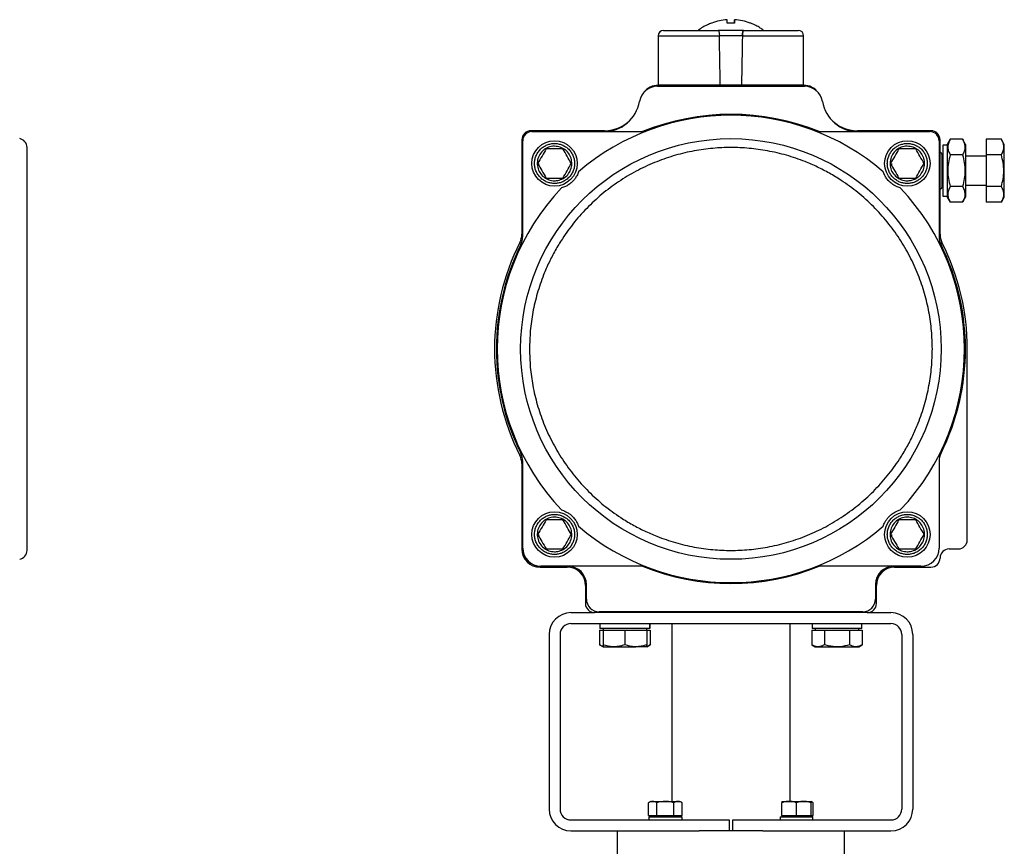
# Model space of a CAD drawing. Header units: millimetres. Extents: x 450 to 3165, y 25 to 2541.
# Tile 4 of 27: x 1058 to 1600, y 1275 to 1730. Entities that reach past the tile are written whole.
import ezdxf

# ---------------------------------------------------------------- set-up
doc = ezdxf.new("R2010")
doc.units = ezdxf.units.MM

msp = doc.modelspace()

# ---------------------------------------------------------------- linework, layer by layer
at = {"color": 7, "linetype": 'Continuous', "lineweight": 25}
for p, q in [((1447.19, 1729.56), (1447.19, 1729.56)), ((1451.19, 1727.69), (1451.19, 1729.56)), ((1451.2, 1727.69), (1451.2, 1729.56)), ((1459.96, 1727.69), (1459.78, 1727.69)), ((1409.2, 1720.69), (1409.2, 1693.69)), ((1455.53, 1720.69), (1442.86, 1720.69)), ((1489.2, 1693.69), (1489.2, 1720.69)), ((1408.78, 1692.99), (1489.62, 1692.99)), ((1409.2, 1693.69), (1443.35, 1693.69)), ((1489.2, 1693.49), (1409.2, 1693.49)), ((1413.2, 1693.69), (1413.2, 1693.49)), ((1443.35, 1693.69), (1455.04, 1693.69)), ((1455.04, 1693.69), (1489.2, 1693.69)), ((1485.2, 1693.49), (1485.2, 1693.69)), ((1379.62, 1668.49), (1339.2, 1668.49)), ((1339.7, 1667.99), (1400.61, 1667.99)), ((1497.78, 1667.99), (1558.7, 1667.99)), ((1559.2, 1668.49), (1518.78, 1668.49)), ((1334.2, 1663.49), (1334.2, 1611.54)), ((1334.7, 1610.31), (1334.7, 1662.99)), ((1563.7, 1662.99), (1563.7, 1610.31)), ((1564.2, 1611.54), (1564.2, 1663.49)), ((1569.82, 1663.82), (1568.2, 1660.99)), ((1576.57, 1663.82), (1569.82, 1663.82)), ((1578.2, 1660.99), (1576.57, 1663.82)), ((1589.55, 1663.82), (1589.55, 1655.16)), ((1597.92, 1663.82), (1589.55, 1663.82)), ((1599.55, 1660.99), (1597.92, 1663.82)), ((1356.81, 1658.49), (1347.58, 1658.49)), ((1550.81, 1658.49), (1541.58, 1658.49)), ((1568.2, 1660.49), (1565.7, 1660.49)), ((1565.7, 1660.49), (1565.7, 1646.49)), ((1568.2, 1660.99), (1568.2, 1631.99)), ((1578.2, 1660.99), (1578.2, 1631.99)), ((1599.55, 1646.49), (1599.55, 1660.99)), ((1565.35, 1637.67), (1565.35, 1655.32)), ((1565.7, 1654.49), (1565.35, 1654.49)), ((1576.57, 1655.16), (1569.82, 1655.16)), ((1589.55, 1654.49), (1578.2, 1654.49)), ((1597.92, 1655.16), (1589.55, 1655.16)), ((1589.55, 1655.16), (1589.55, 1637.83)), ((1343.45, 1650.49), (1343.55, 1649.16)), ((1537.45, 1650.49), (1537.55, 1649.16)), ((1565.7, 1646.49), (1565.7, 1632.49)), ((1599.55, 1631.99), (1599.55, 1646.49)), ((1347.58, 1642.49), (1356.81, 1642.49)), ((1541.58, 1642.49), (1550.81, 1642.49)), ((1565.35, 1638.49), (1565.7, 1638.49)), ((1576.57, 1637.83), (1569.82, 1637.83)), ((1578.2, 1638.49), (1589.55, 1638.49)), ((1597.92, 1637.83), (1589.55, 1637.83)), ((1589.55, 1637.83), (1589.55, 1629.17)), ((1565.7, 1632.49), (1568.2, 1632.49)), ((1568.2, 1631.99), (1569.82, 1629.17)), ((1576.57, 1629.17), (1578.2, 1631.99)), ((1597.92, 1629.17), (1599.55, 1631.99)), ((1576.57, 1629.17), (1569.82, 1629.17)), ((1597.92, 1629.17), (1589.55, 1629.17)), ((1579.2, 1443.49), (1579.2, 1548.49)), ((1334.2, 1485.45), (1334.2, 1438.49)), ((1334.7, 1438.99), (1334.7, 1486.68)), ((1563.7, 1486.68), (1563.7, 1438.99)), ((1356.81, 1454.49), (1347.58, 1454.49)), ((1550.81, 1454.49), (1541.58, 1454.49)), ((1343.45, 1446.49), (1343.55, 1445.16)), ((1537.45, 1446.49), (1537.55, 1445.16)), ((1347.58, 1438.49), (1356.81, 1438.49)), ((1541.58, 1438.49), (1550.81, 1438.49)), ((1569.2, 1438.49), (1574.2, 1438.49)), ((1344.2, 1428.49), (1359.2, 1428.49)), ((1400.61, 1428.99), (1344.7, 1428.99)), ((1553.7, 1428.99), (1497.78, 1428.99)), ((1539.2, 1428.49), (1559.2, 1428.49)), ((1369.7, 1410.99), (1369.7, 1418.99)), ((1528.7, 1418.99), (1528.7, 1410.99)), ((1369.2, 1418.49), (1369.2, 1408.49)), ((1529.2, 1408.49), (1529.2, 1418.49)), ((1361.2, 1403.49), (1374.2, 1403.49)), ((1524.2, 1403.49), (1374.2, 1403.49)), ((1521.7, 1403.99), (1376.7, 1403.99)), ((1524.2, 1403.49), (1537.2, 1403.49)), ((1361.2, 1397.49), (1537.2, 1397.49)), ((1377.16, 1397.49), (1377.16, 1394.69)), ((1404.54, 1397.49), (1404.54, 1394.69)), ((1404.56, 1394.69), (1404.56, 1397.49)), ((1416.7, 1397.49), (1416.7, 1299.69)), ((1481.7, 1299.69), (1481.7, 1397.49)), ((1493.83, 1397.49), (1493.83, 1394.69)), ((1521.23, 1394.69), (1521.23, 1397.49)), ((1377, 1393.89), (1377, 1385.77)), ((1377, 1393.89), (1378.86, 1393.89)), ((1404.54, 1394.69), (1377.16, 1394.69)), ((1378.86, 1394.69), (1378.86, 1393.89)), ((1378.86, 1393.89), (1378.86, 1385.77)), ((1378.86, 1393.89), (1384.86, 1393.89)), ((1384.86, 1393.89), (1390.86, 1393.89)), ((1390.86, 1393.89), (1390.86, 1385.77)), ((1390.86, 1393.89), (1396.86, 1393.89)), ((1396.86, 1393.89), (1402.86, 1393.89)), ((1402.86, 1393.89), (1402.86, 1394.69)), ((1402.86, 1393.89), (1404.72, 1393.89)), ((1402.86, 1393.89), (1402.86, 1385.77)), ((1404.56, 1394.69), (1404.54, 1394.69)), ((1404.72, 1393.89), (1404.72, 1385.77)), ((1493.68, 1393.89), (1493.68, 1385.77)), ((1493.68, 1393.89), (1497.14, 1393.89)), ((1521.23, 1394.69), (1493.83, 1394.69)), ((1495.53, 1394.69), (1495.53, 1393.89)), ((1497.14, 1393.89), (1500.6, 1393.89)), ((1500.6, 1393.89), (1500.6, 1385.77)), ((1500.6, 1393.89), (1507.53, 1393.89)), ((1507.53, 1393.89), (1514.46, 1393.89)), ((1514.46, 1393.89), (1514.46, 1385.77)), ((1514.46, 1393.89), (1517.92, 1393.89)), ((1517.92, 1393.89), (1521.39, 1393.89)), ((1519.53, 1393.89), (1519.53, 1394.69)), ((1521.39, 1393.89), (1521.39, 1385.77)), ((1349.2, 1391.49), (1349.2, 1295.49)), ((1355.2, 1391.49), (1355.2, 1295.49)), ((1543.2, 1391.49), (1543.2, 1295.49)), ((1549.2, 1391.49), (1549.2, 1295.49)), ((1377, 1385.77), (1378.86, 1384.69)), ((1378.86, 1384.69), (1384.86, 1384.69)), ((1384.86, 1384.69), (1396.86, 1384.69)), ((1402.86, 1384.69), (1396.86, 1384.69)), ((1402.86, 1384.69), (1404.72, 1385.77)), ((1493.68, 1385.77), (1495.53, 1384.69)), ((1495.53, 1384.69), (1497.14, 1384.69)), ((1497.14, 1384.69), (1507.53, 1384.69)), ((1507.53, 1384.69), (1517.92, 1384.69)), ((1517.92, 1384.69), (1519.53, 1384.69)), ((1519.53, 1384.69), (1521.39, 1385.77)), ((1405.13, 1299.69), (1403.9, 1298.98)), ((1405.13, 1299.69), (1406.2, 1299.69)), ((1406.2, 1299.69), (1413.13, 1299.69)), ((1413.13, 1299.69), (1420.06, 1299.69)), ((1420.06, 1299.69), (1421.13, 1299.69)), ((1422.37, 1298.98), (1421.13, 1299.69)), ((1477.26, 1299.69), (1481.26, 1299.69)), ((1481.26, 1299.69), (1489.26, 1299.69)), ((1489.26, 1299.69), (1493.26, 1299.69)), ((1494.5, 1298.98), (1493.26, 1299.69)), ((1403.9, 1291.89), (1403.9, 1298.98)), ((1408.51, 1291.89), (1408.51, 1298.98)), ((1417.75, 1291.89), (1417.75, 1298.98)), ((1422.37, 1291.89), (1422.37, 1298.98)), ((1477.26, 1291.89), (1477.26, 1298.98)), ((1485.26, 1291.89), (1485.26, 1298.98)), ((1493.26, 1291.89), (1493.26, 1298.98)), ((1494.5, 1291.89), (1494.5, 1298.98)), ((1361.2, 1289.49), (1448.2, 1289.49)), ((1403.9, 1291.89), (1406.2, 1291.89)), ((1404.08, 1291.29), (1404.08, 1289.49)), ((1404.08, 1291.29), (1422.17, 1291.29)), ((1405.13, 1291.89), (1405.13, 1291.29)), ((1406.2, 1291.89), (1408.51, 1291.89)), ((1408.51, 1291.89), (1413.13, 1291.89)), ((1413.13, 1291.89), (1417.75, 1291.89)), ((1417.75, 1291.89), (1420.06, 1291.89)), ((1420.06, 1291.89), (1422.37, 1291.89)), ((1421.13, 1291.29), (1421.13, 1291.89)), ((1422.17, 1291.29), (1422.17, 1289.49)), ((1448.2, 1289.49), (1448.2, 1283.49)), ((1450.2, 1283.49), (1450.2, 1289.49)), ((1450.2, 1289.49), (1537.2, 1289.49)), ((1476.21, 1291.29), (1476.21, 1289.49)), ((1476.21, 1291.29), (1494.31, 1291.29)), ((1477.26, 1291.89), (1477.26, 1291.29)), ((1477.26, 1291.89), (1481.26, 1291.89)), ((1481.26, 1291.89), (1485.26, 1291.89)), ((1485.26, 1291.89), (1489.26, 1291.89)), ((1489.26, 1291.89), (1493.26, 1291.89)), ((1493.26, 1291.29), (1493.26, 1291.89)), ((1493.26, 1291.89), (1494.5, 1291.89)), ((1494.31, 1289.49), (1494.31, 1291.29)), ((1361.2, 1283.49), (1431.7, 1283.49)), ((1386.7, 1283.49), (1386.7, 1266.49)), ((1449.2, 1283.49), (1431.7, 1283.49)), ((1466.7, 1283.49), (1449.2, 1283.49)), ((1466.7, 1283.49), (1537.2, 1283.49)), ((1511.7, 1266.49), (1511.7, 1283.49))]:
    msp.add_line(p, q, dxfattribs=at)
at = {"color": 8, "linetype": 'Continuous', "lineweight": 25}
for p, q in [((1409.2, 1720.69), (1442.86, 1720.69)), ((1455.53, 1720.69), (1489.2, 1720.69))]:
    msp.add_line(p, q, dxfattribs=at)
at = {"color": 7, "linetype": 'Continuous', "lineweight": 25}
for centre, radius in [((1449.2, 1548.49), 115.68), ((1352.2, 1650.49), 12.5), ((1546.2, 1650.49), 12.5), ((1352.2, 1446.49), 12.5), ((1546.2, 1446.49), 12.5)]:
    msp.add_circle(centre, radius, dxfattribs=at)
for centre, radius, start, end in [((1449.2, 1699.69), 29.93, 93.8311, 110.7048), ((1449.2, 1699.69), 29.93, 69.2952, 86.1689), ((1412.2, 1720.69), 3, 90, 180), ((1486.2, 1720.69), 3, 0, 90), ((1408.78, 1682.99), 10, 90, 170.4059), ((1409.2, 1683.49), 10, 90, 141.8668), ((1489.2, 1683.49), 10, 38.1332, 90), ((1489.62, 1682.99), 10, 9.5941, 90), ((1379.2, 1687.99), 20, 270, 350.4059), ((1519.2, 1687.99), 20, 189.5941, 270), ((1449.2, 1548.49), 128.5, 49.3204, 130.6796), ((1379.62, 1688.49), 20, 270, 319.0615), ((1449.2, 1548.49), 129, 67.8738, 112.1262), ((1518.78, 1688.49), 20, 220.9385, 270), ((1339.2, 1663.49), 5, 90, 180), ((1339.7, 1662.99), 5, 90, 180), ((1558.7, 1662.99), 5, 0, 90), ((1559.2, 1663.49), 5, 0, 90), ((1057.09, 1659.27), 5, 0, 79), ((1564.02, 1655.32), 1.33, 0, 82.4105), ((1449.2, 1548.49), 128.5, 136.4418, 223.5582), ((1449.2, 1548.49), 128.5, 316.4418, 43.5582), ((1564.02, 1637.67), 1.33, 277.5895, 0), ((1324.2, 1611.54), 10, 333.2345, 0), ((1324.7, 1610.31), 10, 333.5964, 0), ((1573.7, 1610.31), 10, 180, 206.4036), ((1574.2, 1611.54), 10, 180, 206.7655), ((1449.2, 1548.49), 130, 153.2345, 206.7655), ((1449.2, 1548.49), 129, 153.5964, 206.4036), ((1449.2, 1548.49), 129, 333.5964, 26.4036), ((1449.2, 1548.49), 130, 0, 26.7655), ((1324.2, 1485.45), 10, 0, 26.7655), ((1324.7, 1486.68), 10, 0, 26.4036), ((1573.7, 1486.68), 10, 153.5964, 180), ((1449.2, 1548.49), 128.5, 229.3204, 310.6796), ((1574.2, 1443.49), 5, 270, 0), ((1057.09, 1437.72), 5, 281, 0), ((1344.2, 1438.49), 10, 180, 270), ((1344.7, 1438.99), 10, 180, 270), ((1553.7, 1438.99), 10, 270, 0), ((1569.2, 1433.49), 5, 90, 180), ((1559.2, 1433.49), 5, 270, 0), ((1359.2, 1418.49), 10, 0, 90), ((1359.7, 1418.99), 10, 0, 90), ((1449.2, 1548.49), 129, 247.8738, 292.1262), ((1538.7, 1418.99), 10, 90, 180), ((1539.2, 1418.49), 10, 90, 180), ((1374.2, 1408.49), 5, 180, 270), ((1376.7, 1410.99), 7, 180, 270), ((1521.7, 1410.99), 7, 270, 0), ((1524.2, 1408.49), 5, 270, 0), ((1361.2, 1391.49), 12, 90, 180), ((1537.2, 1391.49), 12, 0, 90), ((1361.2, 1391.49), 6, 90, 180), ((1537.2, 1391.49), 6, 0, 90), ((1361.2, 1295.49), 12, 180, 270), ((1361.2, 1295.49), 6, 180, 270), ((1537.2, 1295.49), 12, 270, 0), ((1537.2, 1295.49), 6, 270, 0)]:
    msp.add_arc(centre, radius, start, end, dxfattribs=at)
for major_axis, start_param, end_param in [((-39.39, 2291.6), 5.033427, 5.04587), ((39.39, 2291.6), 1.237316, 1.249758)]:
    msp.add_ellipse((1449.2, 970.46), major_axis=major_axis, ratio=0.00303, start_param=start_param, end_param=end_param, dxfattribs=at)
for points, knots in [([(1438.44, 1727.67), (1437.7, 1727.38), (1436.06, 1726.74), (1433.69, 1725.4), (1432.01, 1724.36), (1431.25, 1723.73), (1431.23, 1723.72)], [0, 0, 0, 0, 0.287298, 0.639921, 0.992121, 1, 1, 1, 1]), ([(1438.61, 1727.69), (1438.49, 1727.69), (1438.37, 1727.69), (1438.43, 1727.69), (1438.43, 1727.69)], [0, 0, 0, 0, 0.979952, 1, 1, 1, 1]), ([(1447.2, 1727.69), (1447.2, 1728.16), (1447.2, 1729.1), (1447.2, 1729.41), (1447.2, 1729.56)], [0, 0, 0, 0, 0.49456, 1, 1, 1, 1]), ([(1451.19, 1727.69), (1451.19, 1728.16), (1451.19, 1729.1), (1451.19, 1729.41), (1451.19, 1729.56)], [0, 0, 0, 0, 0.49456, 1, 1, 1, 1]), ([(1451.2, 1729.56), (1451.2, 1729.41), (1451.2, 1729.11), (1451.2, 1728.17), (1451.2, 1727.69)], [0, 0, 0, 0, 0.49456, 1, 1, 1, 1]), ([(1467.14, 1723.7), (1466.55, 1724.14), (1465.18, 1725.15), (1462.83, 1726.44), (1461.02, 1727.33), (1460.03, 1727.66), (1459.96, 1727.69)], [0, 0, 0, 0, 0.26795, 0.619195, 0.974583, 1, 1, 1, 1]), ([(1412.2, 1723.69), (1412.24, 1723.69), (1412.32, 1723.69), (1413.03, 1723.69), (1414.38, 1723.69), (1416.78, 1723.69), (1420.11, 1723.69), (1423.63, 1723.69), (1427, 1723.69), (1431.2, 1723.69), (1436.27, 1723.69), (1440.29, 1723.69), (1442.25, 1723.69)], [0, 0, 0, 0, 0.078958, 0.159802, 0.242404, 0.370168, 0.499984, 0.586563, 0.672537, 0.757754, 0.881601, 1, 1, 1, 1]), ([(1442.25, 1723.69), (1442.32, 1723.66), (1442.45, 1723.59), (1442.64, 1723.01), (1442.78, 1722.18), (1442.84, 1721.35), (1442.86, 1720.85), (1442.86, 1720.69)], [0, 0, 0, 0, 0.233483, 0.467245, 0.692617, 0.904494, 1, 1, 1, 1]), ([(1442.25, 1723.69), (1442.32, 1723.66), (1442.45, 1723.59), (1442.64, 1723.01), (1442.78, 1722.18), (1442.84, 1721.35), (1442.86, 1720.85), (1442.86, 1720.69)], [0, 0, 0, 0, 0.233483, 0.467245, 0.692617, 0.904494, 1, 1, 1, 1]), ([(1455.53, 1720.69), (1455.54, 1721.02), (1455.56, 1721.67), (1455.67, 1722.53), (1455.81, 1723.21), (1455.97, 1723.62), (1456.09, 1723.67), (1456.14, 1723.69)], [0, 0, 0, 0, 0.199697, 0.399206, 0.603851, 0.819702, 1, 1, 1, 1]), ([(1456.14, 1723.69), (1456.07, 1723.66), (1455.94, 1723.59), (1455.75, 1723.01), (1455.61, 1722.18), (1455.55, 1721.35), (1455.53, 1720.85), (1455.53, 1720.69)], [0, 0, 0, 0, 0.233483, 0.467245, 0.692617, 0.904494, 1, 1, 1, 1]), ([(1456.14, 1723.69), (1457.45, 1723.69), (1460.11, 1723.69), (1463.99, 1723.69), (1468.43, 1723.69), (1473.19, 1723.69), (1477.34, 1723.69), (1480.39, 1723.69), (1482.54, 1723.69), (1484.47, 1723.69), (1485.9, 1723.69), (1486.1, 1723.69), (1486.2, 1723.69)], [0, 0, 0, 0, 0.07896, 0.159802, 0.242404, 0.370168, 0.499984, 0.586563, 0.672537, 0.757754, 0.881601, 1, 1, 1, 1]), ([(1569.82, 1663.82), (1569.44, 1663.06), (1568.65, 1661.54), (1568.37, 1659.29), (1568.79, 1657.14), (1569.48, 1655.82), (1569.82, 1655.16)], [0, 0, 0, 0, 0.264614, 0.534966, 0.765352, 1, 1, 1, 1]), ([(1576.57, 1663.82), (1576.95, 1663.06), (1577.74, 1661.54), (1578.02, 1659.29), (1577.6, 1657.14), (1576.91, 1655.82), (1576.57, 1655.16)], [0, 0, 0, 0, 0.264614, 0.534966, 0.765352, 1, 1, 1, 1]), ([(1597.92, 1655.16), (1598.31, 1655.91), (1599.09, 1657.43), (1599.38, 1659.68), (1598.96, 1661.83), (1598.27, 1663.15), (1597.92, 1663.82)], [0, 0, 0, 0, 0.264614, 0.534966, 0.765352, 1, 1, 1, 1]), ([(1062.09, 1548.49), (1062.09, 1551.82), (1062.09, 1558.57), (1062.09, 1568.78), (1062.09, 1579.11), (1062.09, 1589.41), (1062.09, 1599.51), (1062.09, 1609.25), (1062.09, 1618.45), (1062.09, 1626.96), (1062.09, 1634.63), (1062.09, 1640.61), (1062.09, 1645.17), (1062.09, 1648.6), (1062.09, 1652.03), (1062.09, 1655.14), (1062.09, 1657.55), (1062.09, 1659), (1062.09, 1659.18), (1062.09, 1659.27)], [0, 0, 0, 0, 0.057282, 0.116493, 0.177463, 0.23998, 0.303793, 0.368614, 0.434124, 0.499985, 0.565845, 0.631356, 0.674574, 0.71747, 0.76002, 0.822537, 0.883507, 0.942718, 1, 1, 1, 1]), ([(1559.97, 1548.49), (1559.88, 1551.82), (1559.7, 1558.57), (1558.25, 1568.78), (1555.84, 1579.11), (1552.33, 1589.41), (1547.73, 1599.51), (1542.05, 1609.25), (1535.33, 1618.45), (1527.66, 1626.96), (1519.15, 1634.63), (1510.96, 1640.61), (1503.44, 1645.17), (1496.81, 1648.6), (1488.94, 1652.03), (1479.81, 1655.13), (1469.48, 1657.56), (1459.27, 1658.96), (1449.2, 1659.42), (1439.12, 1658.96), (1428.91, 1657.56), (1418.58, 1655.13), (1408.28, 1651.63), (1398.18, 1647.03), (1388.44, 1641.35), (1379.24, 1634.63), (1370.73, 1626.96), (1363.06, 1618.45), (1357.08, 1610.26), (1352.52, 1602.74), (1349.09, 1596.11), (1345.66, 1588.24), (1342.55, 1579.11), (1340.14, 1568.78), (1338.69, 1558.57), (1338.51, 1551.82), (1338.42, 1548.49)], [0, 0, 0, 0, 0.028641, 0.058247, 0.088731, 0.11999, 0.151897, 0.184307, 0.217062, 0.249992, 0.282923, 0.315678, 0.337287, 0.358735, 0.38001, 0.411269, 0.441753, 0.471359, 0.5, 0.528641, 0.558247, 0.588731, 0.61999, 0.651897, 0.684307, 0.717062, 0.749992, 0.782923, 0.815678, 0.837287, 0.858735, 0.88001, 0.911269, 0.941753, 0.971359, 1, 1, 1, 1]), ([(1341.2, 1650.49), (1341.23, 1651.17), (1341.3, 1652.55), (1341.92, 1654.6), (1342.93, 1656.57), (1344.36, 1658.33), (1346.12, 1659.76), (1348.09, 1660.78), (1350.14, 1661.37), (1352.2, 1661.56), (1354.25, 1661.37), (1356.3, 1660.78), (1358.27, 1659.76), (1360.03, 1658.33), (1361.46, 1656.57), (1362.47, 1654.6), (1363.09, 1652.55), (1363.16, 1651.17), (1363.2, 1650.49)], [0, 0, 0, 0, 0.058258, 0.1200057, 0.1843204, 0.25, 0.3156796, 0.3799943, 0.441742, 0.5, 0.558258, 0.6200057, 0.6843204, 0.75, 0.8156796, 0.8799943, 0.941742, 1, 1, 1, 1]), ([(1352.2, 1659.99), (1353.26, 1659.89), (1355.4, 1659.68), (1358.24, 1658.04), (1360.41, 1655.63), (1361.64, 1652.62), (1361.81, 1649.37), (1360.9, 1646.25), (1359, 1643.61), (1356.34, 1641.75), (1353.92, 1641.07), (1351.47, 1640.94), (1348.99, 1641.36), (1346.15, 1642.93), (1343.99, 1645.36), (1342.75, 1648.37), (1342.58, 1651.62), (1343.49, 1654.74), (1345.39, 1657.38), (1348.05, 1659.24), (1350.47, 1659.94), (1351.86, 1659.98), (1352.2, 1659.99)], [0, 0, 0, 0, 0.053686, 0.107372, 0.161059, 0.214745, 0.268431, 0.322117, 0.375804, 0.42949, 0.483176, 0.5, 0.553686, 0.607372, 0.661059, 0.714745, 0.768431, 0.822117, 0.875804, 0.92949, 0.983176, 1, 1, 1, 1]), ([(1347.58, 1658.49), (1346.82, 1657.18), (1345.28, 1654.51), (1343.74, 1651.84), (1342.96, 1650.49)], [0, 0, 0, 0, 0.493912, 1, 1, 1, 1]), ([(1361.43, 1650.49), (1360.67, 1651.81), (1359.13, 1654.48), (1357.59, 1657.15), (1356.81, 1658.49)], [0, 0, 0, 0, 0.493912, 1, 1, 1, 1]), ([(1535.2, 1650.49), (1535.23, 1651.17), (1535.3, 1652.55), (1535.92, 1654.6), (1536.93, 1656.57), (1538.36, 1658.33), (1540.12, 1659.76), (1542.09, 1660.78), (1544.14, 1661.37), (1546.2, 1661.56), (1548.25, 1661.37), (1550.3, 1660.78), (1552.27, 1659.76), (1554.03, 1658.33), (1555.46, 1656.57), (1556.47, 1654.6), (1557.09, 1652.55), (1557.16, 1651.17), (1557.2, 1650.49)], [0, 0, 0, 0, 0.058258, 0.1200057, 0.1843204, 0.25, 0.3156796, 0.3799943, 0.441742, 0.5, 0.558258, 0.6200057, 0.6843204, 0.75, 0.8156796, 0.8799943, 0.941742, 1, 1, 1, 1]), ([(1546.2, 1659.99), (1547.26, 1659.89), (1549.4, 1659.68), (1552.24, 1658.04), (1554.41, 1655.63), (1555.64, 1652.62), (1555.81, 1649.37), (1554.9, 1646.25), (1553, 1643.61), (1550.34, 1641.75), (1547.92, 1641.07), (1545.47, 1640.94), (1542.99, 1641.36), (1540.15, 1642.93), (1537.99, 1645.36), (1536.75, 1648.37), (1536.58, 1651.62), (1537.49, 1654.74), (1539.39, 1657.38), (1542.05, 1659.24), (1544.47, 1659.94), (1545.86, 1659.98), (1546.2, 1659.99)], [0, 0, 0, 0, 0.053686, 0.107372, 0.161059, 0.214745, 0.268431, 0.322117, 0.375804, 0.42949, 0.483176, 0.5, 0.553686, 0.607372, 0.661059, 0.714745, 0.768431, 0.822117, 0.875804, 0.92949, 0.983176, 1, 1, 1, 1]), ([(1541.58, 1658.49), (1540.82, 1657.18), (1539.28, 1654.51), (1537.74, 1651.84), (1536.96, 1650.49)], [0, 0, 0, 0, 0.493912, 1, 1, 1, 1]), ([(1555.43, 1650.49), (1554.67, 1651.81), (1553.13, 1654.48), (1551.59, 1657.15), (1550.81, 1658.49)], [0, 0, 0, 0, 0.493912, 1, 1, 1, 1]), ([(1569.82, 1655.16), (1569.46, 1653.75), (1568.72, 1650.91), (1568.37, 1646.52), (1568.72, 1642.11), (1569.45, 1639.27), (1569.82, 1637.83)], [0, 0, 0, 0, 0.247728, 0.499998, 0.747254, 1, 1, 1, 1]), ([(1576.57, 1655.16), (1576.93, 1653.75), (1577.67, 1650.91), (1578.02, 1646.52), (1577.67, 1642.11), (1576.94, 1639.27), (1576.57, 1637.83)], [0, 0, 0, 0, 0.247728, 0.499998, 0.747254, 1, 1, 1, 1]), ([(1597.92, 1637.83), (1598.29, 1639.24), (1599.02, 1642.08), (1599.38, 1646.47), (1599.03, 1650.88), (1598.29, 1653.72), (1597.92, 1655.16)], [0, 0, 0, 0, 0.247728, 0.499998, 0.747254, 1, 1, 1, 1]), ([(1363.2, 1650.49), (1363.16, 1649.82), (1363.09, 1648.44), (1362.47, 1646.39), (1361.46, 1644.42), (1360.03, 1642.66), (1358.27, 1641.23), (1356.3, 1640.21), (1354.25, 1639.62), (1352.2, 1639.43), (1350.14, 1639.62), (1348.09, 1640.21), (1346.12, 1641.23), (1344.36, 1642.66), (1342.93, 1644.42), (1341.92, 1646.39), (1341.3, 1648.44), (1341.23, 1649.82), (1341.2, 1650.49)], [0, 0, 0, 0, 0.058258, 0.120006, 0.18432, 0.25, 0.31568, 0.379994, 0.441742, 0.5, 0.558258, 0.620006, 0.68432, 0.75, 0.81568, 0.879994, 0.941742, 1, 1, 1, 1]), ([(1342.96, 1650.49), (1343.72, 1649.18), (1345.26, 1646.51), (1346.8, 1643.84), (1347.58, 1642.49)], [0, 0, 0, 0, 0.493912, 1, 1, 1, 1]), ([(1356.81, 1642.49), (1357.57, 1643.81), (1359.11, 1646.48), (1360.65, 1649.15), (1361.43, 1650.49)], [0, 0, 0, 0, 0.493912, 1, 1, 1, 1]), ([(1557.2, 1650.49), (1557.16, 1649.82), (1557.09, 1648.44), (1556.47, 1646.39), (1555.46, 1644.42), (1554.03, 1642.66), (1552.27, 1641.23), (1550.3, 1640.21), (1548.25, 1639.62), (1546.2, 1639.43), (1544.14, 1639.62), (1542.09, 1640.21), (1540.12, 1641.23), (1538.36, 1642.66), (1536.93, 1644.42), (1535.92, 1646.39), (1535.3, 1648.44), (1535.23, 1649.82), (1535.2, 1650.49)], [0, 0, 0, 0, 0.058258, 0.120006, 0.18432, 0.25, 0.31568, 0.379994, 0.441742, 0.5, 0.558258, 0.620006, 0.68432, 0.75, 0.81568, 0.879994, 0.941742, 1, 1, 1, 1]), ([(1536.96, 1650.49), (1537.72, 1649.18), (1539.26, 1646.51), (1540.8, 1643.84), (1541.58, 1642.49)], [0, 0, 0, 0, 0.493912, 1, 1, 1, 1]), ([(1550.81, 1642.49), (1551.57, 1643.81), (1553.11, 1646.48), (1554.65, 1649.15), (1555.43, 1650.49)], [0, 0, 0, 0, 0.493912, 1, 1, 1, 1]), ([(1365.44, 1645.94), (1365.31, 1645.59), (1365.05, 1644.89), (1364.43, 1643.65), (1363.7, 1642.47), (1362.85, 1641.39), (1362.21, 1640.69), (1361.53, 1640.05), (1360.78, 1639.42), (1359.92, 1638.8), (1359.03, 1638.26), (1357.62, 1637.54), (1356.74, 1637.26), (1356.07, 1637.04)], [0, 0, 0, 0, 0.129905, 0.259589, 0.389776, 0.436042, 0.482749, 0.518261, 0.553669, 0.613104, 0.68811, 0.763459, 1, 1, 1, 1]), ([(1542.32, 1637.04), (1541.96, 1637.15), (1541.24, 1637.37), (1539.97, 1637.93), (1538.76, 1638.6), (1537.64, 1639.4), (1536.91, 1640), (1536.23, 1640.65), (1535.57, 1641.36), (1534.91, 1642.19), (1534.32, 1643.06), (1533.53, 1644.43), (1533.2, 1645.29), (1532.96, 1645.94)], [0, 0, 0, 0, 0.129905, 0.259589, 0.389776, 0.436042, 0.482749, 0.518261, 0.553669, 0.613104, 0.68811, 0.763459, 1, 1, 1, 1]), ([(1569.82, 1637.83), (1569.44, 1637.08), (1568.65, 1635.56), (1568.37, 1633.31), (1568.79, 1631.16), (1569.48, 1629.84), (1569.82, 1629.17)], [0, 0, 0, 0, 0.264614, 0.534966, 0.765352, 1, 1, 1, 1]), ([(1576.57, 1637.83), (1576.95, 1637.08), (1577.74, 1635.56), (1578.02, 1633.31), (1577.6, 1631.16), (1576.91, 1629.84), (1576.57, 1629.17)], [0, 0, 0, 0, 0.264614, 0.534966, 0.765352, 1, 1, 1, 1]), ([(1597.92, 1629.17), (1598.31, 1629.93), (1599.09, 1631.45), (1599.38, 1633.7), (1598.96, 1635.85), (1598.27, 1637.17), (1597.92, 1637.83)], [0, 0, 0, 0, 0.264614, 0.534966, 0.765352, 1, 1, 1, 1]), ([(1062.09, 1437.72), (1062.09, 1437.81), (1062.09, 1437.99), (1062.09, 1439.44), (1062.09, 1441.85), (1062.09, 1445.36), (1062.09, 1449.96), (1062.09, 1455.64), (1062.09, 1462.36), (1062.09, 1470.03), (1062.09, 1478.54), (1062.09, 1486.73), (1062.09, 1494.25), (1062.09, 1500.88), (1062.09, 1508.75), (1062.09, 1517.88), (1062.09, 1528.21), (1062.09, 1538.42), (1062.09, 1545.17), (1062.09, 1548.49)], [0, 0, 0, 0, 0.057282, 0.116493, 0.177463, 0.23998, 0.303793, 0.368614, 0.434124, 0.499985, 0.565845, 0.631356, 0.674574, 0.71747, 0.76002, 0.822537, 0.883507, 0.942718, 1, 1, 1, 1]), ([(1338.42, 1548.49), (1338.51, 1545.17), (1338.69, 1538.42), (1340.14, 1528.21), (1342.55, 1517.88), (1346.06, 1507.58), (1350.66, 1497.48), (1356.34, 1487.74), (1363.06, 1478.54), (1370.73, 1470.03), (1379.24, 1462.36), (1387.43, 1456.38), (1394.95, 1451.82), (1401.58, 1448.39), (1409.45, 1444.96), (1418.58, 1441.86), (1428.91, 1439.43), (1439.12, 1438.03), (1449.2, 1437.57), (1459.27, 1438.03), (1469.48, 1439.43), (1479.81, 1441.86), (1490.11, 1445.36), (1500.21, 1449.96), (1509.95, 1455.64), (1519.15, 1462.36), (1527.66, 1470.03), (1535.33, 1478.54), (1541.31, 1486.73), (1545.87, 1494.25), (1549.3, 1500.88), (1552.73, 1508.75), (1555.84, 1517.88), (1558.25, 1528.21), (1559.7, 1538.42), (1559.88, 1545.17), (1559.97, 1548.49)], [0, 0, 0, 0, 0.028641, 0.058247, 0.088731, 0.11999, 0.151897, 0.184307, 0.217062, 0.249992, 0.282923, 0.315678, 0.337287, 0.358735, 0.38001, 0.411269, 0.441753, 0.471359, 0.5, 0.528641, 0.558247, 0.588731, 0.61999, 0.651897, 0.684307, 0.717062, 0.749992, 0.782923, 0.815678, 0.837287, 0.858735, 0.88001, 0.911269, 0.941753, 0.971359, 1, 1, 1, 1]), ([(1341.2, 1446.49), (1341.23, 1447.17), (1341.3, 1448.55), (1341.92, 1450.6), (1342.93, 1452.57), (1344.36, 1454.33), (1346.12, 1455.76), (1348.09, 1456.78), (1350.14, 1457.37), (1352.2, 1457.56), (1354.25, 1457.37), (1356.3, 1456.78), (1358.27, 1455.76), (1360.03, 1454.33), (1361.46, 1452.57), (1362.47, 1450.6), (1363.09, 1448.55), (1363.16, 1447.17), (1363.2, 1446.49)], [0, 0, 0, 0, 0.058258, 0.120006, 0.18432, 0.25, 0.31568, 0.379994, 0.441742, 0.5, 0.558258, 0.620006, 0.68432, 0.75, 0.81568, 0.879994, 0.941742, 1, 1, 1, 1]), ([(1356.07, 1459.95), (1356.43, 1459.84), (1357.15, 1459.62), (1358.42, 1459.06), (1359.63, 1458.39), (1360.75, 1457.59), (1361.48, 1456.99), (1362.16, 1456.34), (1362.82, 1455.63), (1363.49, 1454.8), (1364.07, 1453.93), (1364.86, 1452.56), (1365.19, 1451.7), (1365.44, 1451.04)], [0, 0, 0, 0, 0.129905, 0.259589, 0.389776, 0.436042, 0.482749, 0.518261, 0.553669, 0.613104, 0.68811, 0.763459, 1, 1, 1, 1]), ([(1532.96, 1451.04), (1533.08, 1451.4), (1533.34, 1452.1), (1533.96, 1453.34), (1534.69, 1454.52), (1535.54, 1455.59), (1536.18, 1456.3), (1536.86, 1456.94), (1537.61, 1457.57), (1538.47, 1458.19), (1539.36, 1458.73), (1540.77, 1459.45), (1541.65, 1459.73), (1542.32, 1459.95)], [0, 0, 0, 0, 0.129905, 0.259589, 0.389776, 0.436042, 0.482749, 0.518261, 0.553669, 0.613104, 0.68811, 0.763459, 1, 1, 1, 1]), ([(1535.2, 1446.49), (1535.23, 1447.17), (1535.3, 1448.55), (1535.92, 1450.6), (1536.93, 1452.57), (1538.36, 1454.33), (1540.12, 1455.76), (1542.09, 1456.78), (1544.14, 1457.37), (1546.2, 1457.56), (1548.25, 1457.37), (1550.3, 1456.78), (1552.27, 1455.76), (1554.03, 1454.33), (1555.46, 1452.57), (1556.47, 1450.6), (1557.09, 1448.55), (1557.16, 1447.17), (1557.2, 1446.49)], [0, 0, 0, 0, 0.058258, 0.120006, 0.18432, 0.25, 0.31568, 0.379994, 0.441742, 0.5, 0.558258, 0.620006, 0.68432, 0.75, 0.81568, 0.879994, 0.941742, 1, 1, 1, 1]), ([(1352.2, 1455.99), (1353.26, 1455.89), (1355.4, 1455.68), (1358.24, 1454.04), (1360.41, 1451.63), (1361.64, 1448.62), (1361.81, 1445.37), (1360.9, 1442.25), (1359, 1439.61), (1356.34, 1437.75), (1353.92, 1437.07), (1351.47, 1436.94), (1348.99, 1437.36), (1346.15, 1438.93), (1343.99, 1441.36), (1342.75, 1444.37), (1342.58, 1447.62), (1343.49, 1450.74), (1345.39, 1453.38), (1348.05, 1455.24), (1350.47, 1455.94), (1351.86, 1455.98), (1352.2, 1455.99)], [0, 0, 0, 0, 0.053686, 0.107372, 0.161059, 0.214745, 0.268431, 0.322117, 0.375804, 0.42949, 0.483176, 0.5, 0.553686, 0.607372, 0.661059, 0.714745, 0.768431, 0.822117, 0.875804, 0.92949, 0.983176, 1, 1, 1, 1]), ([(1347.58, 1454.49), (1346.82, 1453.18), (1345.28, 1450.51), (1343.74, 1447.84), (1342.96, 1446.49)], [0, 0, 0, 0, 0.493912, 1, 1, 1, 1]), ([(1361.43, 1446.49), (1360.67, 1447.81), (1359.13, 1450.48), (1357.59, 1453.15), (1356.81, 1454.49)], [0, 0, 0, 0, 0.493912, 1, 1, 1, 1]), ([(1546.2, 1455.99), (1547.26, 1455.89), (1549.4, 1455.68), (1552.24, 1454.04), (1554.41, 1451.63), (1555.64, 1448.62), (1555.81, 1445.37), (1554.9, 1442.25), (1553, 1439.61), (1550.34, 1437.75), (1547.92, 1437.07), (1545.47, 1436.94), (1542.99, 1437.36), (1540.15, 1438.93), (1537.99, 1441.36), (1536.75, 1444.37), (1536.58, 1447.62), (1537.49, 1450.74), (1539.39, 1453.38), (1542.05, 1455.24), (1544.47, 1455.94), (1545.86, 1455.98), (1546.2, 1455.99)], [0, 0, 0, 0, 0.053686, 0.107372, 0.161059, 0.214745, 0.268431, 0.322117, 0.375804, 0.42949, 0.483176, 0.5, 0.553686, 0.607372, 0.661059, 0.714745, 0.768431, 0.822117, 0.875804, 0.92949, 0.983176, 1, 1, 1, 1]), ([(1541.58, 1454.49), (1540.82, 1453.18), (1539.28, 1450.51), (1537.74, 1447.84), (1536.96, 1446.49)], [0, 0, 0, 0, 0.493912, 1, 1, 1, 1]), ([(1555.43, 1446.49), (1554.67, 1447.81), (1553.13, 1450.48), (1551.59, 1453.15), (1550.81, 1454.49)], [0, 0, 0, 0, 0.493912, 1, 1, 1, 1]), ([(1363.2, 1446.49), (1363.16, 1445.82), (1363.09, 1444.44), (1362.47, 1442.39), (1361.46, 1440.42), (1360.03, 1438.66), (1358.27, 1437.23), (1356.3, 1436.21), (1354.25, 1435.62), (1352.2, 1435.43), (1350.14, 1435.62), (1348.09, 1436.21), (1346.12, 1437.23), (1344.36, 1438.66), (1342.93, 1440.42), (1341.92, 1442.39), (1341.3, 1444.44), (1341.23, 1445.82), (1341.2, 1446.49)], [0, 0, 0, 0, 0.058258, 0.120006, 0.18432, 0.25, 0.31568, 0.379994, 0.441742, 0.5, 0.558258, 0.620006, 0.68432, 0.75, 0.81568, 0.879994, 0.941742, 1, 1, 1, 1]), ([(1342.96, 1446.49), (1343.72, 1445.18), (1345.26, 1442.51), (1346.8, 1439.84), (1347.58, 1438.49)], [0, 0, 0, 0, 0.493912, 1, 1, 1, 1]), ([(1356.81, 1438.49), (1357.57, 1439.81), (1359.11, 1442.48), (1360.65, 1445.15), (1361.43, 1446.49)], [0, 0, 0, 0, 0.493912, 1, 1, 1, 1]), ([(1557.2, 1446.49), (1557.16, 1445.82), (1557.09, 1444.44), (1556.47, 1442.39), (1555.46, 1440.42), (1554.03, 1438.66), (1552.27, 1437.23), (1550.3, 1436.21), (1548.25, 1435.62), (1546.2, 1435.43), (1544.14, 1435.62), (1542.09, 1436.21), (1540.12, 1437.23), (1538.36, 1438.66), (1536.93, 1440.42), (1535.92, 1442.39), (1535.3, 1444.44), (1535.23, 1445.82), (1535.2, 1446.49)], [0, 0, 0, 0, 0.058258, 0.120006, 0.18432, 0.25, 0.31568, 0.379994, 0.441742, 0.5, 0.558258, 0.620006, 0.68432, 0.75, 0.81568, 0.879994, 0.941742, 1, 1, 1, 1]), ([(1536.96, 1446.49), (1537.72, 1445.18), (1539.26, 1442.51), (1540.8, 1439.84), (1541.58, 1438.49)], [0, 0, 0, 0, 0.493912, 1, 1, 1, 1]), ([(1550.81, 1438.49), (1551.57, 1439.81), (1553.11, 1442.48), (1554.65, 1445.15), (1555.43, 1446.49)], [0, 0, 0, 0, 0.493912, 1, 1, 1, 1]), ([(1378.86, 1384.97), (1378.78, 1384.98), (1378.14, 1385.1), (1377.53, 1385.46), (1377, 1385.77)], [0, 0, 0, 0, 0.1322266, 1, 1, 1, 1]), ([(1384.86, 1384.69), (1384.72, 1384.7), (1383.64, 1384.71), (1381.61, 1384.94), (1379.78, 1385.49), (1378.86, 1385.77)], [0, 0, 0, 0, 0.070099, 0.530789, 1, 1, 1, 1]), ([(1378.86, 1385.77), (1378.86, 1385.33), (1378.86, 1384.76), (1378.86, 1384.71), (1378.86, 1384.69)], [0, 0, 0, 0, 0.7676328, 1, 1, 1, 1]), ([(1390.86, 1385.77), (1389.88, 1385.47), (1387.92, 1384.86), (1385.88, 1384.75), (1384.86, 1384.69)], [0, 0, 0, 0, 0.495458, 1, 1, 1, 1]), ([(1396.86, 1384.69), (1396.72, 1384.7), (1395.64, 1384.71), (1393.61, 1384.94), (1391.78, 1385.49), (1390.86, 1385.77)], [0, 0, 0, 0, 0.0700986, 0.5307888, 1, 1, 1, 1]), ([(1402.86, 1385.77), (1401.88, 1385.47), (1399.92, 1384.86), (1397.88, 1384.75), (1396.86, 1384.69)], [0, 0, 0, 0, 0.495458, 1, 1, 1, 1]), ([(1404.72, 1385.77), (1404.16, 1385.43), (1403.54, 1385.07), (1402.91, 1384.97), (1402.86, 1384.96)], [0, 0, 0, 0, 0.915938, 1, 1, 1, 1]), ([(1402.86, 1384.69), (1402.86, 1384.71), (1402.86, 1384.76), (1402.86, 1385.33), (1402.86, 1385.77)], [0, 0, 0, 0, 0.232367, 1, 1, 1, 1]), ([(1497.14, 1384.69), (1497.06, 1384.7), (1496.44, 1384.71), (1495.26, 1384.94), (1494.21, 1385.49), (1493.68, 1385.77)], [0, 0, 0, 0, 0.070099, 0.530789, 1, 1, 1, 1]), ([(1500.6, 1385.77), (1500.04, 1385.47), (1498.91, 1384.86), (1497.73, 1384.75), (1497.14, 1384.69)], [0, 0, 0, 0, 0.495458, 1, 1, 1, 1]), ([(1507.53, 1384.69), (1506.61, 1384.73), (1504.77, 1384.8), (1502.46, 1385.26), (1501.08, 1385.64), (1500.6, 1385.77)], [0, 0, 0, 0, 0.391368, 0.788636, 1, 1, 1, 1]), ([(1514.46, 1385.77), (1512.71, 1385.33), (1510.42, 1384.76), (1508.08, 1384.71), (1507.53, 1384.69)], [0, 0, 0, 0, 0.767633, 1, 1, 1, 1]), ([(1517.92, 1384.69), (1517.84, 1384.7), (1517.22, 1384.71), (1516.05, 1384.94), (1514.99, 1385.49), (1514.46, 1385.77)], [0, 0, 0, 0, 0.070099, 0.530789, 1, 1, 1, 1]), ([(1521.39, 1385.77), (1520.83, 1385.47), (1519.69, 1384.86), (1518.52, 1384.75), (1517.92, 1384.69)], [0, 0, 0, 0, 0.495458, 1, 1, 1, 1]), ([(1406.2, 1299.69), (1406.15, 1299.69), (1405.74, 1299.69), (1404.95, 1299.53), (1404.25, 1299.17), (1403.9, 1298.98)], [0, 0, 0, 0, 0.070086, 0.530782, 1, 1, 1, 1]), ([(1408.51, 1298.98), (1408.14, 1299.18), (1407.38, 1299.58), (1406.6, 1299.66), (1406.2, 1299.69)], [0, 0, 0, 0, 0.495458, 1, 1, 1, 1]), ([(1413.13, 1299.69), (1412.71, 1299.68), (1411.15, 1299.64), (1409.63, 1299.26), (1408.51, 1298.98)], [0, 0, 0, 0, 0.268634, 1, 1, 1, 1]), ([(1417.75, 1298.98), (1417.36, 1299.09), (1415.86, 1299.51), (1414.29, 1299.61), (1413.13, 1299.69)], [0, 0, 0, 0, 0.257551, 1, 1, 1, 1]), ([(1420.06, 1299.69), (1420.01, 1299.69), (1419.59, 1299.69), (1418.81, 1299.53), (1418.11, 1299.17), (1417.75, 1298.98)], [0, 0, 0, 0, 0.070086, 0.530782, 1, 1, 1, 1]), ([(1422.37, 1298.98), (1422, 1299.18), (1421.24, 1299.58), (1420.46, 1299.66), (1420.06, 1299.69)], [0, 0, 0, 0, 0.495458, 1, 1, 1, 1]), ([(1481.26, 1299.69), (1481.16, 1299.69), (1480.45, 1299.69), (1479.09, 1299.53), (1477.87, 1299.17), (1477.26, 1298.98)], [0, 0, 0, 0, 0.070086, 0.530782, 1, 1, 1, 1]), ([(1477.26, 1299.69), (1477.26, 1299.68), (1477.26, 1299.64), (1477.26, 1299.26), (1477.26, 1298.98)], [0, 0, 0, 0, 0.268634, 1, 1, 1, 1]), ([(1485.26, 1298.98), (1484.61, 1299.18), (1483.3, 1299.58), (1481.94, 1299.66), (1481.26, 1299.69)], [0, 0, 0, 0, 0.495458, 1, 1, 1, 1]), ([(1489.26, 1299.69), (1489.16, 1299.69), (1488.45, 1299.69), (1487.09, 1299.53), (1485.87, 1299.17), (1485.26, 1298.98)], [0, 0, 0, 0, 0.070086, 0.530782, 1, 1, 1, 1]), ([(1493.26, 1298.98), (1492.61, 1299.18), (1491.3, 1299.58), (1489.94, 1299.66), (1489.26, 1299.69)], [0, 0, 0, 0, 0.495458, 1, 1, 1, 1]), ([(1493.26, 1299.69), (1493.26, 1299.68), (1493.26, 1299.64), (1493.26, 1299.26), (1493.26, 1298.98)], [0, 0, 0, 0, 0.268634, 1, 1, 1, 1]), ([(1494.5, 1298.98), (1494.12, 1299.2), (1493.71, 1299.45), (1493.29, 1299.51), (1493.26, 1299.52)], [0, 0, 0, 0, 0.915938, 1, 1, 1, 1])]:
    msp.add_open_spline(points, degree=3, knots=knots, dxfattribs=at)
for points in [[(1451.2, 1727.69), (1450.53, 1727.69), (1449.2, 1727.69), (1447.87, 1727.69), (1447.2, 1727.69)], [(1456.14, 1723.69), (1453.82, 1723.69), (1449.2, 1723.69), (1444.57, 1723.69), (1442.25, 1723.69)]]:
    msp.add_open_spline(points, degree=3, dxfattribs=at)

doc.saveas('drawing.dxf')
